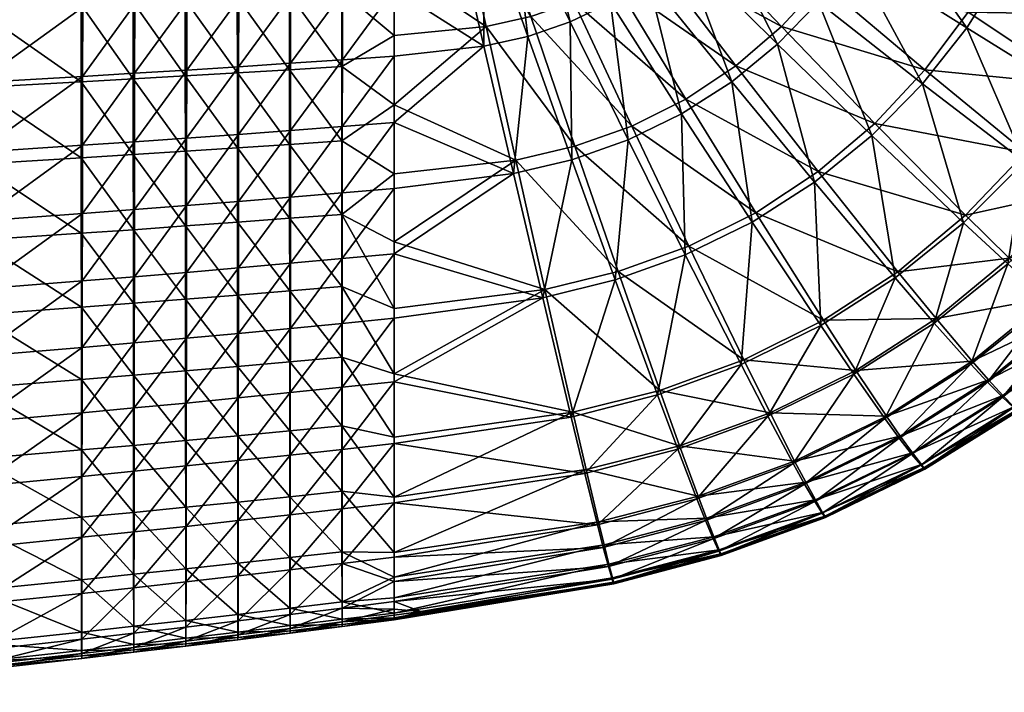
# Model space of a CAD drawing. Header units: millimetres. Extents: x -265 to 265, y -281 to 271.
# Tile 34 of 187: x 144 to 205, y -274 to -233. Entities that reach past the tile are written whole.
import ezdxf

# ---------------------------------------------------------------- set-up
doc = ezdxf.new("R2010")
doc.units = ezdxf.units.MM
doc.header["$MEASUREMENT"] = 0
doc.layers.add('Výchozí', color=7, linetype='Continuous', true_color=0x000000)

msp = doc.modelspace()

# ---------------------------------------------------------------- meshes
at = {"layer": 'Výchozí'}
mesh = msp.add_polyface(dxfattribs=at)
corners = [(195.771, -227.762, 472.457), (187.204, -225.135, 474.362), (193.65, -230.658, 472.5), (197.52, -224.751, 472.399), (188.798, -222.92, 474.309), (198.89, -221.71, 472.325), (190.111, -220.617, 474.247), (199.891, -218.715, 472.237), (191.889, -216.006, 474.1), (191.139, -218.292, 474.177), (200.916, -213.069, 472.025), (192.657, -211.713, 473.928), (199.993, -235.997, 470.16), (191.176, -233.35, 472.525), (196.908, -239.296, 470.129), (202.642, -232.453, 470.162), (204.828, -228.768, 470.136), (206.543, -225.043, 470.083), (207.797, -221.368, 470.002), (209.083, -214.413, 469.768), (209.352, -236.936, 467.288), (211.978, -232.622, 467.33), (214.04, -228.255, 467.324), (215.55, -223.939, 467.272), (217.103, -215.737, 467.041), (215.432, -234.446, 465.589), (212.589, -239.048, 465.502), (212.014, -233.409, 444.943), (212.594, -239.58, 447.121), (209.33, -237.616, 444.832), (202.556, -233.433, 440.779), (206.101, -241.655, 444.631), (199.852, -236.86, 440.602), (204.804, -229.863, 440.875), (206.58, -226.242, 440.899), (214.132, -229.141, 444.974), (207.89, -222.656, 440.865), (209.263, -215.819, 440.67), (215.693, -224.908, 444.936), (193.453, -231.838, 436.989), (196.722, -240.047, 440.338), (190.943, -234.425, 436.767), (195.622, -229.053, 437.136), (197.425, -226.15, 437.216), (198.851, -223.207, 437.237), (199.905, -220.297, 437.21), (201.019, -214.764, 437.057), (188.608, -224.535, 433.747), (189.963, -222.323, 433.811), (191.035, -220.082, 433.829), (191.83, -217.868, 433.811), (192.677, -213.674, 433.703), (209.454, -208.033, 469.422), (210.63, -209.459, 440.899), (214.414, -209.369, 442.712), (206.382, -209.554, 439), (201.657, -209.654, 437.01), (196.438, -209.758, 434.925), (193.641, -209.812, 433.845)]
mesh.append_faces([[corners[k] for k in face] for face in [(0, 1, 2, 2), (3, 4, 0, 0), (5, 6, 3, 3), (7, 8, 9, 9), (7, 9, 5, 5), (10, 11, 8, 8), (10, 8, 7, 7), (12, 2, 13, 13), (12, 13, 14, 14), (15, 0, 2, 2), (15, 2, 12, 12), (16, 3, 0, 0), (16, 0, 15, 15), (17, 5, 3, 3), (17, 3, 16, 16), (18, 7, 5, 5), (18, 5, 17, 17), (19, 10, 7, 7), (19, 7, 18, 18), (20, 15, 12, 12), (21, 16, 15, 15), (21, 15, 20, 20), (22, 17, 16, 16), (22, 16, 21, 21), (23, 18, 17, 17), (24, 19, 18, 18), (25, 21, 20, 20), (25, 20, 26, 26), (27, 28, 29, 29), (30, 29, 31, 31), (30, 31, 32, 32), (33, 27, 29, 29), (33, 29, 30, 30), (34, 35, 27, 27), (34, 27, 33, 33), (36, 35, 34, 34), (37, 38, 36, 36), (39, 32, 40, 40), (39, 40, 41, 41), (42, 30, 32, 32), (42, 32, 39, 39), (43, 33, 30, 30), (43, 30, 42, 42), (44, 34, 33, 33), (44, 33, 43, 43), (45, 36, 34, 34), (45, 34, 44, 44), (46, 37, 36, 36), (46, 36, 45, 45), (47, 42, 39, 39), (48, 43, 42, 42), (49, 44, 43, 43), (50, 45, 44, 44), (50, 44, 49, 49), (51, 46, 45, 45), (51, 45, 50, 50), (10, 19, 52, 52), (37, 53, 54, 54), (53, 37, 55, 55), (56, 55, 46, 46), (46, 51, 57, 57), (46, 57, 56, 56), (37, 46, 55, 55), (58, 57, 51, 51)]])
mesh = msp.add_polyface(dxfattribs=at)
corners = [(182.607, -216.383, 475.619), (174.582, -212.861, 476.37), (181.729, -217.948, 475.667), (183.293, -214.804, 475.566), (175.021, -212.064, 476.356), (183.794, -213.255, 475.51), (175.364, -211.261, 476.339), (184.306, -210.356, 475.389), (175.615, -210.474, 476.318), (183.238, -229.022, 474.431), (176.459, -223.124, 475.785), (180.919, -230.576, 474.443), (185.343, -227.19, 474.403), (179.42, -220.845, 475.745), (178.012, -222.082, 475.771), (187.204, -225.135, 474.362), (180.664, -219.452, 475.71), (188.798, -222.92, 474.309), (190.111, -220.617, 474.247), (191.139, -218.292, 474.177), (191.889, -216.006, 474.1), (192.657, -211.713, 473.928), (185.304, -237.811, 472.511), (178.42, -231.817, 474.434), (181.991, -239.466, 472.465), (188.38, -235.757, 472.529), (191.176, -233.35, 472.525), (193.65, -230.658, 472.5), (195.771, -227.762, 472.457), (197.52, -224.751, 472.399), (198.89, -221.71, 472.325), (193.427, -242.252, 470.069), (196.908, -239.296, 470.129), (190.943, -234.425, 436.767), (193.212, -242.905, 439.983), (188.128, -236.737, 436.466), (180.671, -231.866, 432.926), (185.051, -238.715, 436.088), (181.758, -240.317, 435.636), (178.196, -233.061, 432.57), (182.983, -230.375, 433.223), (185.097, -228.623, 433.458), (186.98, -226.656, 433.632), (193.453, -231.838, 436.989), (188.608, -224.535, 433.747), (189.963, -222.323, 433.811), (195.622, -229.053, 437.136), (191.035, -220.082, 433.829), (197.425, -226.15, 437.216), (177.802, -223.844, 430.179), (179.212, -222.664, 430.341), (180.468, -221.334, 430.461), (181.554, -219.898, 430.542), (182.457, -218.399, 430.587), (183.173, -216.881, 430.603), (183.705, -215.385, 430.594), (191.83, -217.868, 433.811), (184.277, -212.56, 430.528), (192.677, -213.674, 433.703), (167.387, -210.276, 424.555), (187.657, -209.924, 431.608), (177.686, -210.102, 428.051), (181.145, -210.041, 429.265), (184.467, -209.982, 430.45)]
mesh.append_faces([[corners[k] for k in face] for face in [(0, 1, 2, 2), (3, 4, 0, 0), (5, 6, 3, 3), (7, 8, 5, 5), (9, 10, 11, 11), (12, 13, 14, 14), (12, 14, 9, 9), (15, 16, 13, 13), (15, 13, 12, 12), (17, 2, 16, 16), (17, 16, 15, 15), (18, 0, 2, 2), (18, 2, 17, 17), (19, 3, 0, 0), (19, 0, 18, 18), (20, 5, 3, 3), (20, 3, 19, 19), (21, 7, 5, 5), (21, 5, 20, 20), (22, 11, 23, 23), (22, 23, 24, 24), (25, 9, 11, 11), (25, 11, 22, 22), (26, 12, 9, 9), (26, 9, 25, 25), (27, 15, 12, 12), (27, 12, 26, 26), (28, 17, 15, 15), (29, 18, 17, 17), (30, 19, 18, 18), (31, 25, 22, 22), (32, 26, 25, 25), (33, 34, 35, 35), (36, 37, 38, 38), (36, 38, 39, 39), (40, 35, 37, 37), (40, 37, 36, 36), (41, 33, 35, 35), (41, 35, 40, 40), (42, 43, 33, 33), (42, 33, 41, 41), (44, 43, 42, 42), (45, 46, 44, 44), (47, 48, 45, 45), (49, 40, 36, 36), (50, 41, 40, 40), (50, 40, 49, 49), (51, 42, 41, 41), (51, 41, 50, 50), (52, 44, 42, 42), (52, 42, 51, 51), (53, 45, 44, 44), (53, 44, 52, 52), (54, 47, 45, 45), (54, 45, 53, 53), (55, 56, 47, 47), (55, 47, 54, 54), (57, 58, 56, 56), (57, 56, 55, 55), (59, 57, 55, 55), (58, 57, 60, 60), (61, 62, 57, 57), (63, 60, 57, 57)]])
mesh = msp.add_polyface(dxfattribs=at)
corners = [(157.851, -227.411, 426.905), (161.039, -223.051, 426.281), (161.035, -227.254, 427.387), (154.662, -227.563, 426.451), (157.856, -223.178, 425.775), (151.468, -227.71, 426.022), (154.668, -223.301, 425.299), (148.27, -227.853, 425.616), (151.475, -223.42, 424.849), (157.847, -231.623, 428.093), (161.032, -231.439, 428.554), (154.656, -231.803, 427.66), (151.461, -231.977, 427.251), (148.263, -232.146, 426.863), (157.843, -235.811, 429.351), (161.029, -235.6, 429.791), (154.651, -236.017, 428.938), (151.455, -236.216, 428.548), (148.256, -236.41, 428.178), (157.838, -239.972, 430.688), (161.026, -239.736, 431.107), (154.646, -240.202, 430.295), (151.449, -240.426, 429.923), (148.249, -240.644, 429.57), (161.023, -243.837, 432.513), (164.209, -239.492, 431.557), (157.834, -244.097, 432.114), (154.641, -244.351, 431.739), (151.443, -244.597, 431.385), (148.243, -244.837, 431.048), (160.971, -240.585, 471.947), (160.975, -245.131, 470.579), (164.179, -244.889, 470.885), (157.769, -240.8, 471.592), (154.569, -241.01, 471.207), (157.772, -245.369, 470.237), (151.372, -241.217, 470.803), (154.573, -245.602, 469.871), (148.178, -241.418, 470.386), (151.375, -245.83, 469.488), (160.968, -235.995, 473.107), (164.177, -240.367, 472.259), (157.764, -236.186, 472.74), (154.565, -236.373, 472.337), (151.369, -236.557, 471.91), (148.176, -236.737, 471.469), (160.964, -231.355, 474.073), (164.175, -235.802, 473.425), (157.76, -231.52, 473.693), (154.561, -231.683, 473.271), (151.366, -231.844, 472.823), (148.175, -232.001, 472.357), (160.96, -226.674, 474.843), (164.173, -231.188, 474.395), (157.756, -226.813, 474.451), (154.558, -226.951, 474.011), (151.364, -227.087, 473.54), (148.174, -227.221, 473.05), (151.361, -222.294, 474.06)]
mesh.append_faces([[corners[k] for k in face] for face in [(0, 1, 2, 2), (3, 4, 0, 0), (5, 6, 3, 3), (7, 8, 5, 5), (9, 0, 2, 2), (9, 2, 10, 10), (11, 3, 0, 0), (11, 0, 9, 9), (12, 5, 3, 3), (12, 3, 11, 11), (13, 5, 12, 12), (14, 9, 10, 10), (14, 10, 15, 15), (16, 11, 9, 9), (16, 9, 14, 14), (17, 12, 11, 11), (17, 11, 16, 16), (18, 12, 17, 17), (19, 14, 15, 15), (19, 15, 20, 20), (21, 16, 14, 14), (21, 14, 19, 19), (22, 17, 16, 16), (22, 16, 21, 21), (23, 17, 22, 22), (24, 20, 25, 25), (26, 19, 20, 20), (26, 20, 24, 24), (27, 21, 19, 19), (27, 19, 26, 26), (28, 22, 21, 21), (28, 21, 27, 27), (29, 22, 28, 28), (30, 31, 32, 32), (33, 31, 30, 30), (34, 35, 33, 33), (36, 37, 34, 34), (38, 39, 36, 36), (40, 30, 41, 41), (42, 33, 30, 30), (42, 30, 40, 40), (43, 34, 33, 33), (43, 33, 42, 42), (44, 36, 34, 34), (44, 34, 43, 43), (45, 36, 44, 44), (46, 40, 47, 47), (48, 42, 40, 40), (48, 40, 46, 46), (49, 43, 42, 42), (49, 42, 48, 48), (50, 44, 43, 43), (50, 43, 49, 49), (51, 44, 50, 50), (52, 46, 53, 53), (54, 48, 46, 46), (54, 46, 52, 52), (55, 49, 48, 48), (55, 48, 54, 54), (56, 50, 49, 49), (56, 49, 55, 55), (57, 50, 56, 56), (58, 56, 55, 55)]])
mesh = msp.add_polyface(dxfattribs=at)
corners = [(175.78, -232.731, 474.399), (173.016, -224.543, 475.769), (171.176, -224.924, 475.731), (173.035, -233.337, 474.332), (178.42, -231.817, 474.434), (174.786, -223.948, 475.786), (180.919, -230.576, 474.443), (178.492, -240.705, 472.386), (174.859, -241.552, 472.265), (181.991, -239.466, 472.465), (181.145, -248.408, 469.694), (175.596, -233.952, 432.161), (178.299, -241.531, 435.121), (174.723, -242.38, 434.56), (172.906, -234.557, 431.712), (178.196, -233.061, 432.57), (181.758, -240.317, 435.636), (172.872, -226.211, 429.442), (171.075, -226.59, 429.128), (174.608, -225.632, 429.726), (176.26, -224.841, 429.973), (180.671, -231.866, 432.926), (177.802, -223.844, 430.179), (167.387, -225.228, 475.572), (167.387, -229.572, 474.905), (167.387, -233.886, 474.064), (167.387, -238.163, 473.05), (167.387, -242.395, 471.86), (167.387, -243.292, 433.401), (167.387, -239.239, 432.04), (167.387, -235.157, 430.769), (167.387, -231.051, 429.577), (167.387, -226.925, 428.455), (161.035, -227.254, 427.387), (164.216, -222.92, 426.819), (164.214, -227.093, 427.902), (161.032, -231.439, 428.554), (164.212, -231.248, 429.047), (161.029, -235.6, 429.791), (164.211, -235.382, 430.262), (161.026, -239.736, 431.107), (164.209, -239.492, 431.557), (161.023, -243.837, 432.513), (164.208, -243.57, 432.941), (160.971, -240.585, 471.947), (164.179, -244.889, 470.885), (164.177, -240.367, 472.259), (160.968, -235.995, 473.107), (164.175, -235.802, 473.425), (160.964, -231.355, 474.073), (164.173, -231.188, 474.395), (160.96, -226.674, 474.843), (164.171, -226.534, 475.169), (167.387, -222.783, 427.395), (167.387, -246.57, 470.487)]
mesh.append_faces([[corners[k] for k in face] for face in [(0, 1, 2, 2), (0, 2, 3, 3), (4, 5, 1, 1), (4, 1, 0, 0), (6, 5, 4, 4), (7, 0, 3, 3), (7, 3, 8, 8), (9, 4, 0, 0), (9, 0, 7, 7), (10, 7, 8, 8), (11, 12, 13, 13), (11, 13, 14, 14), (15, 16, 12, 12), (15, 12, 11, 11), (17, 11, 14, 14), (17, 14, 18, 18), (19, 15, 11, 11), (19, 11, 17, 17), (20, 21, 15, 15), (20, 15, 19, 19), (22, 21, 20, 20), (2, 23, 24, 24), (3, 25, 26, 26), (8, 26, 27, 27), (3, 24, 25, 25), (2, 24, 3, 3), (8, 3, 26, 26), (13, 28, 29, 29), (14, 30, 31, 31), (18, 31, 32, 32), (14, 29, 30, 30), (14, 13, 29, 29), (18, 14, 31, 31), (33, 34, 35, 35), (36, 33, 35, 35), (36, 35, 37, 37), (38, 36, 37, 37), (38, 37, 39, 39), (40, 38, 39, 39), (40, 39, 41, 41), (42, 41, 43, 43), (44, 45, 46, 46), (47, 46, 48, 48), (49, 48, 50, 50), (51, 50, 52, 52), (53, 32, 35, 35), (31, 30, 39, 39), (31, 39, 37, 37), (29, 28, 43, 43), (29, 43, 41, 41), (30, 29, 41, 41), (30, 41, 39, 39), (32, 31, 37, 37), (32, 37, 35, 35), (46, 27, 26, 26), (25, 24, 50, 50), (25, 50, 48, 48), (24, 23, 52, 52), (24, 52, 50, 50), (26, 25, 48, 48), (26, 48, 46, 46), (45, 54, 27, 27), (46, 45, 27, 27)]])
mesh = msp.add_polyface(dxfattribs=at)
corners = [(148.263, -232.146, 426.863), (148.27, -227.853, 425.616), (151.468, -227.71, 426.022), (141.855, -232.469, 426.141), (141.864, -228.125, 424.86), (129.02, -233.058, 424.864), (129.029, -228.62, 423.529), (116.166, -233.572, 423.768), (116.175, -229.051, 422.397), (148.256, -236.41, 428.178), (151.461, -231.977, 427.251), (141.848, -236.782, 427.488), (129.011, -237.46, 426.263), (116.158, -238.054, 425.202), (148.249, -240.644, 429.57), (151.455, -236.216, 428.548), (141.84, -241.061, 428.911), (129.004, -241.824, 427.734), (116.151, -242.495, 426.707), (148.243, -244.837, 431.048), (151.449, -240.426, 429.923), (141.833, -245.297, 430.418), (128.997, -246.141, 429.286), (116.146, -246.885, 428.293), (148.237, -248.984, 432.627), (151.443, -244.597, 431.385), (141.827, -249.485, 432.024), (128.991, -250.405, 430.934), (116.141, -251.219, 429.971), (141.789, -246.479, 468.303), (148.182, -250.597, 467.596), (148.18, -246.052, 469.096), (128.994, -247.258, 466.773), (141.788, -251.064, 466.855), (116.172, -247.934, 465.36), (128.988, -251.918, 465.426), (148.178, -241.418, 470.386), (151.375, -245.83, 469.488), (141.79, -241.805, 469.541), (129.001, -242.51, 467.909), (116.182, -243.119, 466.404), (148.176, -236.737, 471.469), (151.372, -241.217, 470.803), (141.792, -237.082, 470.572), (129.009, -237.709, 468.838), (116.193, -238.251, 467.244), (148.175, -232.001, 472.357), (151.369, -236.557, 471.91), (141.795, -232.303, 471.406), (129.019, -232.852, 469.571), (116.205, -233.325, 467.89), (148.174, -227.221, 473.05), (151.366, -231.844, 472.823), (141.798, -227.478, 472.045), (129.028, -227.947, 470.109), (116.218, -228.35, 468.342)]
mesh.append_faces([[corners[k] for k in face] for face in [(0, 1, 2, 2), (3, 4, 1, 1), (3, 1, 0, 0), (5, 6, 4, 4), (5, 4, 3, 3), (7, 8, 6, 6), (7, 6, 5, 5), (9, 0, 10, 10), (11, 3, 0, 0), (11, 0, 9, 9), (12, 5, 3, 3), (12, 3, 11, 11), (13, 7, 5, 5), (13, 5, 12, 12), (14, 9, 15, 15), (16, 11, 9, 9), (16, 9, 14, 14), (17, 12, 11, 11), (17, 11, 16, 16), (18, 13, 12, 12), (18, 12, 17, 17), (19, 14, 20, 20), (21, 16, 14, 14), (21, 14, 19, 19), (22, 17, 16, 16), (22, 16, 21, 21), (23, 18, 17, 17), (23, 17, 22, 22), (24, 19, 25, 25), (26, 21, 19, 19), (26, 19, 24, 24), (27, 22, 21, 21), (27, 21, 26, 26), (28, 23, 22, 22), (29, 30, 31, 31), (32, 33, 29, 29), (34, 35, 32, 32), (36, 31, 37, 37), (38, 29, 31, 31), (38, 31, 36, 36), (39, 32, 29, 29), (39, 29, 38, 38), (40, 34, 32, 32), (40, 32, 39, 39), (41, 36, 42, 42), (43, 38, 36, 36), (43, 36, 41, 41), (44, 39, 38, 38), (44, 38, 43, 43), (45, 40, 39, 39), (45, 39, 44, 44), (46, 41, 47, 47), (48, 43, 41, 41), (48, 41, 46, 46), (49, 44, 43, 43), (49, 43, 48, 48), (50, 45, 44, 44), (50, 44, 49, 49), (51, 46, 52, 52), (53, 48, 46, 46), (54, 49, 48, 48), (55, 50, 49, 49), (55, 49, 54, 54)]])
mesh = msp.add_polyface(dxfattribs=at)
corners = [(185.485, -246.844, 469.855), (181.991, -239.466, 472.465), (178.492, -240.705, 472.386), (181.145, -248.408, 469.694), (189.6, -244.786, 469.978), (185.304, -237.811, 472.511), (193.427, -242.252, 470.069), (196.908, -239.296, 470.129), (188.38, -235.757, 472.529), (183.705, -255.71, 466.166), (176.641, -249.503, 469.49), (188.865, -253.836, 466.446), (193.764, -251.397, 466.691), (198.327, -248.413, 466.9), (202.485, -244.945, 467.071), (184.925, -259.111, 463.968), (178.36, -257.051, 465.847), (179.177, -260.571, 463.584), (190.478, -257.091, 464.321), (195.754, -254.477, 464.64), (200.676, -251.288, 464.923), (191.988, -260.056, 461.78), (197.625, -257.283, 462.178), (202.887, -253.912, 462.54), (198.476, -258.513, 460.737), (203.897, -255.065, 461.137), (197.533, -257.439, 448.303), (198.405, -258.639, 449.784), (192.602, -261.479, 449.227), (191.895, -260.203, 447.735), (202.81, -254.099, 448.792), (190.346, -257.296, 445.134), (185.983, -262.371, 447.105), (184.812, -259.319, 444.49), (195.622, -254.705, 445.71), (200.559, -251.566, 446.204), (183.565, -255.988, 442.245), (179.096, -260.807, 443.801), (178.259, -257.349, 441.558), (188.701, -254.12, 442.885), (193.595, -251.718, 443.455), (198.173, -248.798, 443.942), (180.967, -248.912, 438.416), (185.273, -247.37, 439.012), (189.376, -245.362, 439.539), (193.212, -242.905, 439.983), (196.722, -240.047, 440.338), (202.364, -245.416, 444.335), (199.852, -236.86, 440.602), (181.758, -240.317, 435.636), (178.299, -241.531, 435.121), (185.051, -238.715, 436.088), (188.128, -236.737, 436.466), (190.943, -234.425, 436.767)]
mesh.append_faces([[corners[k] for k in face] for face in [(0, 1, 2, 2), (0, 2, 3, 3), (4, 5, 1, 1), (4, 1, 0, 0), (6, 5, 4, 4), (7, 8, 6, 6), (9, 3, 10, 10), (11, 0, 3, 3), (11, 3, 9, 9), (12, 4, 0, 0), (12, 0, 11, 11), (13, 6, 4, 4), (13, 4, 12, 12), (14, 7, 6, 6), (14, 6, 13, 13), (15, 9, 16, 16), (15, 16, 17, 17), (18, 11, 9, 9), (18, 9, 15, 15), (19, 12, 11, 11), (19, 11, 18, 18), (20, 13, 12, 12), (20, 12, 19, 19), (21, 18, 15, 15), (22, 19, 18, 18), (22, 18, 21, 21), (23, 20, 19, 19), (23, 19, 22, 22), (24, 22, 21, 21), (25, 22, 24, 24), (26, 27, 28, 28), (26, 28, 29, 29), (30, 27, 26, 26), (31, 32, 33, 33), (34, 26, 29, 29), (34, 29, 31, 31), (35, 30, 26, 26), (35, 26, 34, 34), (36, 33, 37, 37), (36, 37, 38, 38), (39, 31, 33, 33), (39, 33, 36, 36), (40, 34, 31, 31), (40, 31, 39, 39), (41, 35, 34, 34), (41, 34, 40, 40), (42, 36, 38, 38), (43, 39, 36, 36), (43, 36, 42, 42), (44, 40, 39, 39), (44, 39, 43, 43), (45, 41, 40, 40), (45, 40, 44, 44), (46, 47, 41, 41), (46, 41, 45, 45), (48, 47, 46, 46), (49, 43, 42, 42), (49, 42, 50, 50), (51, 44, 43, 43), (51, 43, 49, 49), (52, 45, 44, 44), (52, 44, 51, 51), (53, 46, 45, 45)]])
mesh = msp.add_polyface(dxfattribs=at)
corners = [(206.177, -241.083, 467.201), (199.993, -235.997, 470.16), (196.908, -239.296, 470.129), (202.485, -244.945, 467.071), (209.352, -236.936, 467.288), (205.165, -247.588, 465.164), (198.327, -248.413, 466.9), (200.676, -251.288, 464.923), (209.154, -243.47, 465.359), (212.589, -239.048, 465.502), (207.694, -250.007, 462.858), (202.887, -253.912, 462.54), (211.971, -245.663, 463.124), (203.897, -255.065, 461.137), (197.625, -257.283, 462.178), (208.853, -251.072, 461.493), (213.265, -246.634, 461.793), (204.782, -256.025, 459.54), (198.476, -258.513, 460.737), (199.219, -259.536, 459.104), (209.872, -251.964, 459.929), (205.445, -256.709, 457.725), (199.772, -260.263, 457.264), (210.64, -252.604, 458.135), (205.641, -256.91, 456.742), (199.934, -260.477, 456.274), (210.869, -252.795, 457.156), (205.711, -256.989, 455.728), (199.991, -260.559, 455.255), (210.953, -252.871, 456.143), (205.64, -256.935, 454.732), (199.929, -260.5, 454.262), (210.875, -252.826, 455.138), (205.433, -256.761, 453.735), (199.753, -260.312, 453.267), (210.639, -252.668, 454.134), (204.747, -256.13, 451.905), (199.173, -259.631, 451.432), (209.854, -252.095, 452.301), (203.839, -255.21, 450.267), (198.405, -258.639, 449.784), (208.817, -251.256, 450.665), (202.81, -254.099, 448.792), (207.642, -250.244, 449.194), (211.954, -245.966, 449.503), (205.079, -247.937, 446.606), (200.559, -251.566, 446.204), (209.11, -243.906, 446.912), (202.364, -245.416, 444.335), (198.173, -248.798, 443.942), (206.101, -241.655, 444.631), (209.33, -237.616, 444.832), (199.852, -236.86, 440.602)]
mesh.append_faces([[corners[k] for k in face] for face in [(0, 1, 2, 2), (0, 2, 3, 3), (4, 1, 0, 0), (5, 3, 6, 6), (5, 6, 7, 7), (8, 0, 3, 3), (8, 3, 5, 5), (9, 4, 0, 0), (9, 0, 8, 8), (10, 5, 7, 7), (10, 7, 11, 11), (12, 8, 5, 5), (12, 5, 10, 10), (13, 11, 14, 14), (15, 10, 11, 11), (15, 11, 13, 13), (16, 10, 15, 15), (17, 13, 18, 18), (17, 18, 19, 19), (20, 15, 13, 13), (20, 13, 17, 17), (21, 17, 19, 19), (21, 19, 22, 22), (23, 20, 17, 17), (23, 17, 21, 21), (24, 21, 22, 22), (24, 22, 25, 25), (26, 23, 21, 21), (26, 21, 24, 24), (27, 24, 25, 25), (27, 25, 28, 28), (29, 26, 24, 24), (29, 24, 27, 27), (30, 27, 28, 28), (30, 28, 31, 31), (32, 29, 27, 27), (32, 27, 30, 30), (33, 30, 31, 31), (33, 31, 34, 34), (35, 32, 30, 30), (35, 30, 33, 33), (36, 33, 34, 34), (36, 34, 37, 37), (38, 35, 33, 33), (38, 33, 36, 36), (39, 36, 37, 37), (39, 37, 40, 40), (41, 38, 36, 36), (41, 36, 39, 39), (42, 39, 40, 40), (43, 41, 39, 39), (43, 39, 42, 42), (44, 41, 43, 43), (45, 43, 42, 42), (45, 42, 46, 46), (47, 44, 43, 43), (47, 43, 45, 45), (48, 45, 46, 46), (48, 46, 49, 49), (50, 47, 45, 45), (50, 45, 48, 48), (51, 47, 50, 50), (52, 50, 48, 48)]])
mesh = msp.add_polyface(dxfattribs=at)
corners = [(157.83, -248.181, 433.644), (157.834, -244.097, 432.114), (161.023, -243.837, 432.513), (154.636, -248.456, 433.287), (154.641, -244.351, 431.739), (151.438, -248.723, 432.949), (151.443, -244.597, 431.385), (148.237, -248.984, 432.627), (157.826, -252.211, 435.3), (161.02, -247.898, 434.024), (154.631, -252.506, 434.96), (151.433, -252.794, 434.637), (148.231, -253.074, 434.329), (157.822, -256.168, 437.113), (161.017, -251.908, 435.661), (154.626, -256.483, 436.788), (151.427, -256.789, 436.479), (148.226, -257.088, 436.183), (157.818, -260.023, 439.128), (161.014, -255.846, 437.456), (161.011, -259.683, 439.456), (154.622, -260.355, 438.818), (151.422, -260.679, 438.521), (148.22, -260.995, 438.236), (157.813, -263.715, 441.423), (161.008, -263.359, 441.735), (154.617, -264.064, 441.125), (151.417, -264.405, 440.838), (157.789, -262.568, 462.381), (160.991, -265.98, 459.791), (160.988, -262.241, 462.668), (157.785, -258.495, 464.795), (160.984, -258.19, 465.097), (154.585, -258.793, 464.483), (154.59, -262.889, 462.087), (151.386, -259.085, 464.165), (151.391, -263.203, 461.79), (148.188, -259.37, 463.845), (157.781, -254.235, 466.872), (160.981, -253.952, 467.187), (154.581, -254.512, 466.541), (151.383, -254.782, 466.202), (148.185, -255.046, 465.858), (157.776, -249.849, 468.673), (160.978, -249.588, 469.001), (154.577, -250.104, 468.325), (151.379, -250.353, 467.964), (148.182, -250.597, 467.596), (157.772, -245.369, 470.237), (160.975, -245.131, 470.579), (154.573, -245.602, 469.871), (151.375, -245.83, 469.488), (148.18, -246.052, 469.096), (157.769, -240.8, 471.592), (154.569, -241.01, 471.207), (151.372, -241.217, 470.803)]
mesh.append_faces([[corners[k] for k in face] for face in [(0, 1, 2, 2), (3, 4, 1, 1), (3, 1, 0, 0), (5, 6, 4, 4), (5, 4, 3, 3), (7, 6, 5, 5), (8, 0, 9, 9), (10, 3, 0, 0), (10, 0, 8, 8), (11, 5, 3, 3), (11, 3, 10, 10), (12, 5, 11, 11), (13, 8, 14, 14), (15, 10, 8, 8), (15, 8, 13, 13), (16, 11, 10, 10), (16, 10, 15, 15), (17, 11, 16, 16), (18, 13, 19, 19), (18, 19, 20, 20), (21, 15, 13, 13), (21, 13, 18, 18), (22, 16, 15, 15), (22, 15, 21, 21), (23, 16, 22, 22), (24, 18, 20, 20), (24, 20, 25, 25), (26, 21, 18, 18), (26, 18, 24, 24), (27, 22, 21, 21), (27, 21, 26, 26), (28, 29, 30, 30), (31, 28, 30, 30), (31, 30, 32, 32), (33, 34, 28, 28), (33, 28, 31, 31), (35, 36, 34, 34), (35, 34, 33, 33), (37, 36, 35, 35), (38, 31, 32, 32), (38, 32, 39, 39), (40, 33, 31, 31), (40, 31, 38, 38), (41, 35, 33, 33), (41, 33, 40, 40), (42, 35, 41, 41), (43, 38, 39, 39), (43, 39, 44, 44), (45, 40, 38, 38), (45, 38, 43, 43), (46, 41, 40, 40), (46, 40, 45, 45), (47, 41, 46, 46), (48, 43, 44, 44), (48, 44, 49, 49), (50, 45, 43, 43), (50, 43, 48, 48), (51, 46, 45, 45), (51, 45, 50, 50), (52, 46, 51, 51), (53, 48, 49, 49), (54, 50, 48, 48), (55, 51, 50, 50)]])
mesh = msp.add_polyface(dxfattribs=at)
corners = [(181.145, -248.408, 469.694), (174.859, -241.552, 472.265), (176.641, -249.503, 469.49), (183.705, -255.71, 466.166), (178.36, -257.051, 465.847), (180.967, -248.912, 438.416), (178.259, -257.349, 441.558), (176.515, -250.015, 437.772), (178.299, -241.531, 435.121), (174.723, -242.38, 434.56), (167.387, -246.57, 470.487), (167.387, -250.674, 468.915), (167.387, -242.395, 471.86), (167.387, -254.689, 467.125), (167.387, -262.28, 462.712), (179.177, -260.571, 463.584), (167.387, -258.577, 465.077), (167.387, -265.679, 459.929), (179.939, -263.783, 460.901), (167.387, -262.615, 442.409), (179.096, -260.807, 443.801), (179.88, -263.978, 446.431), (167.387, -258.974, 440.171), (167.387, -255.175, 438.213), (167.387, -251.275, 436.462), (167.387, -247.308, 434.867), (167.387, -243.292, 433.401), (161.02, -247.898, 434.024), (161.023, -243.837, 432.513), (164.208, -243.57, 432.941), (164.206, -247.609, 434.431), (157.83, -248.181, 433.644), (161.017, -251.908, 435.661), (164.204, -251.597, 436.048), (157.826, -252.211, 435.3), (161.014, -255.846, 437.456), (164.202, -255.516, 437.823), (157.822, -256.168, 437.113), (161.011, -259.683, 439.456), (164.2, -259.335, 439.803), (161.008, -263.359, 441.735), (164.199, -262.994, 442.064), (160.988, -262.241, 462.668), (164.189, -265.621, 460.061), (164.188, -261.906, 462.946), (160.984, -258.19, 465.097), (164.186, -257.878, 465.383), (160.981, -253.952, 467.187), (164.183, -253.663, 467.48), (160.978, -249.588, 469.001), (164.181, -249.322, 469.302), (160.975, -245.131, 470.579), (164.179, -244.889, 470.885)]
mesh.append_faces([[corners[k] for k in face] for face in [(0, 1, 2, 2), (3, 2, 4, 4), (5, 6, 7, 7), (8, 5, 7, 7), (8, 7, 9, 9), (2, 1, 10, 10), (2, 10, 11, 11), (1, 12, 10, 10), (2, 11, 13, 13), (14, 15, 4, 4), (14, 4, 16, 16), (4, 13, 16, 16), (17, 18, 15, 15), (17, 15, 14, 14), (4, 2, 13, 13), (19, 20, 21, 21), (20, 19, 22, 22), (20, 22, 6, 6), (6, 22, 23, 23), (7, 24, 25, 25), (7, 23, 24, 24), (9, 25, 26, 26), (7, 6, 23, 23), (7, 25, 9, 9), (27, 28, 29, 29), (27, 29, 30, 30), (31, 28, 27, 27), (32, 27, 30, 30), (32, 30, 33, 33), (34, 27, 32, 32), (35, 32, 33, 33), (35, 33, 36, 36), (37, 32, 35, 35), (38, 35, 36, 36), (38, 36, 39, 39), (40, 38, 39, 39), (40, 39, 41, 41), (42, 43, 44, 44), (45, 42, 44, 44), (45, 44, 46, 46), (47, 45, 46, 46), (47, 46, 48, 48), (49, 47, 48, 48), (49, 48, 50, 50), (51, 49, 50, 50), (51, 50, 52, 52), (26, 25, 30, 30), (26, 30, 29, 29), (24, 23, 36, 36), (24, 36, 33, 33), (22, 19, 41, 41), (22, 41, 39, 39), (23, 22, 39, 39), (23, 39, 36, 36), (25, 24, 33, 33), (25, 33, 30, 30), (16, 13, 48, 48), (16, 48, 46, 46), (11, 10, 52, 52), (11, 52, 50, 50), (13, 11, 50, 50), (13, 50, 48, 48), (14, 16, 46, 46), (14, 46, 44, 44)]])
mesh = msp.add_polyface(dxfattribs=at)
corners = [(148.231, -253.074, 434.329), (148.237, -248.984, 432.627), (151.438, -248.723, 432.949), (141.821, -253.613, 433.749), (141.827, -249.485, 432.024), (128.985, -254.606, 432.698), (148.226, -257.088, 436.183), (151.433, -252.794, 434.637), (141.815, -257.663, 435.625), (128.981, -258.725, 434.606), (148.22, -260.995, 438.236), (151.427, -256.789, 436.479), (141.811, -261.605, 437.696), (128.978, -262.732, 436.705), (148.215, -264.738, 440.562), (151.422, -260.679, 438.521), (141.806, -265.38, 440.037), (128.975, -266.57, 439.068), (148.21, -268.183, 443.29), (151.417, -264.405, 440.838), (141.802, -268.857, 442.775), (128.973, -270.11, 441.82), (148.206, -270.993, 446.65), (151.413, -267.834, 443.559), (141.798, -271.7, 446.143), (128.972, -273.018, 445.2), (148.204, -271.885, 448.664), (151.408, -270.628, 446.913), (141.797, -272.607, 448.166), (128.971, -273.955, 447.238), (148.202, -272.182, 450.811), (151.406, -271.512, 448.922), (141.795, -272.909, 450.32), (128.971, -274.266, 449.404), (148.201, -272.032, 451.962), (151.403, -271.807, 451.064), (141.795, -272.755, 451.472), (128.971, -274.102, 450.557), (148.2, -271.688, 453.093), (151.402, -271.66, 452.214), (141.794, -272.401, 452.603), (128.972, -273.731, 451.684), (148.198, -270.563, 455.219), (151.401, -271.32, 453.346), (141.793, -271.251, 454.719), (128.972, -272.53, 453.778), (148.194, -267.343, 458.688), (151.399, -270.208, 455.475), (141.791, -267.978, 458.147), (128.973, -269.155, 457.121), (148.19, -263.509, 461.493), (151.395, -267.013, 458.963), (141.789, -264.099, 460.903), (148.188, -259.37, 463.845), (151.391, -263.203, 461.79), (141.788, -259.918, 463.205), (148.185, -255.046, 465.858), (151.386, -259.085, 464.165), (141.788, -255.554, 465.168), (128.983, -256.483, 463.841), (148.182, -250.597, 467.596), (151.383, -254.782, 466.202), (141.788, -251.064, 466.855), (128.988, -251.918, 465.426), (148.18, -246.052, 469.096), (151.379, -250.353, 467.964), (141.789, -246.479, 468.303)]
mesh.append_faces([[corners[k] for k in face] for face in [(0, 1, 2, 2), (3, 4, 1, 1), (3, 1, 0, 0), (5, 4, 3, 3), (6, 0, 7, 7), (8, 3, 0, 0), (8, 0, 6, 6), (9, 3, 8, 8), (10, 6, 11, 11), (12, 8, 6, 6), (12, 6, 10, 10), (13, 8, 12, 12), (14, 10, 15, 15), (16, 12, 10, 10), (16, 10, 14, 14), (17, 12, 16, 16), (18, 14, 19, 19), (20, 16, 14, 14), (20, 14, 18, 18), (21, 16, 20, 20), (22, 18, 23, 23), (24, 20, 18, 18), (24, 18, 22, 22), (25, 20, 24, 24), (26, 22, 27, 27), (28, 24, 22, 22), (28, 22, 26, 26), (29, 24, 28, 28), (30, 26, 31, 31), (32, 28, 26, 26), (32, 26, 30, 30), (33, 28, 32, 32), (34, 30, 35, 35), (36, 32, 30, 30), (36, 30, 34, 34), (37, 32, 36, 36), (38, 34, 39, 39), (40, 36, 34, 34), (40, 34, 38, 38), (41, 36, 40, 40), (42, 38, 43, 43), (44, 40, 38, 38), (44, 38, 42, 42), (45, 40, 44, 44), (46, 42, 47, 47), (48, 44, 42, 42), (48, 42, 46, 46), (49, 44, 48, 48), (50, 46, 51, 51), (52, 48, 46, 46), (52, 46, 50, 50), (53, 50, 54, 54), (55, 52, 50, 50), (55, 50, 53, 53), (56, 53, 57, 57), (58, 55, 53, 53), (58, 53, 56, 56), (59, 55, 58, 58), (60, 56, 61, 61), (62, 58, 56, 56), (62, 56, 60, 60), (63, 58, 62, 62), (64, 60, 65, 65), (66, 62, 60, 60)]])
mesh = msp.add_polyface(dxfattribs=at)
corners = [(186.065, -262.21, 461.353), (184.925, -259.111, 463.968), (179.177, -260.571, 463.584), (179.939, -263.783, 460.901), (191.988, -260.056, 461.78), (186.581, -263.57, 459.837), (180.283, -265.196, 459.353), (192.674, -261.355, 460.301), (198.476, -258.513, 460.737), (187.027, -264.703, 458.134), (180.58, -266.379, 457.618), (193.27, -262.435, 458.632), (199.219, -259.536, 459.104), (187.356, -265.514, 456.236), (180.798, -267.231, 455.688), (193.711, -263.204, 456.764), (199.772, -260.263, 457.264), (187.451, -265.756, 455.222), (180.861, -267.489, 454.66), (193.839, -263.431, 455.763), (199.934, -260.477, 456.274), (187.483, -265.853, 454.181), (180.881, -267.596, 453.602), (193.883, -263.52, 454.735), (199.991, -260.559, 455.255), (187.443, -265.791, 453.176), (180.854, -267.536, 452.583), (193.831, -263.458, 453.739), (199.929, -260.5, 454.262), (187.336, -265.583, 452.165), (180.783, -267.32, 451.557), (193.689, -263.258, 452.74), (199.753, -260.312, 453.267), (186.984, -264.823, 450.292), (180.549, -266.53, 449.656), (193.222, -262.536, 450.89), (199.173, -259.631, 451.432), (186.517, -263.713, 448.61), (180.237, -265.373, 447.95), (192.602, -261.479, 449.227), (198.405, -258.639, 449.784), (185.983, -262.371, 447.105), (179.88, -263.978, 446.431), (191.895, -260.203, 447.735), (184.812, -259.319, 444.49), (179.096, -260.807, 443.801), (190.346, -257.296, 445.134)]
mesh.append_faces([[corners[k] for k in face] for face in [(0, 1, 2, 2), (0, 2, 3, 3), (4, 1, 0, 0), (5, 0, 3, 3), (5, 3, 6, 6), (7, 4, 0, 0), (7, 0, 5, 5), (8, 4, 7, 7), (9, 5, 6, 6), (9, 6, 10, 10), (11, 7, 5, 5), (11, 5, 9, 9), (12, 8, 7, 7), (12, 7, 11, 11), (13, 9, 10, 10), (13, 10, 14, 14), (15, 11, 9, 9), (15, 9, 13, 13), (16, 12, 11, 11), (16, 11, 15, 15), (17, 13, 14, 14), (17, 14, 18, 18), (19, 15, 13, 13), (19, 13, 17, 17), (20, 16, 15, 15), (20, 15, 19, 19), (21, 17, 18, 18), (21, 18, 22, 22), (23, 19, 17, 17), (23, 17, 21, 21), (24, 20, 19, 19), (24, 19, 23, 23), (25, 21, 22, 22), (25, 22, 26, 26), (27, 23, 21, 21), (27, 21, 25, 25), (28, 24, 23, 23), (28, 23, 27, 27), (29, 25, 26, 26), (29, 26, 30, 30), (31, 27, 25, 25), (31, 25, 29, 29), (32, 28, 27, 27), (32, 27, 31, 31), (33, 29, 30, 30), (33, 30, 34, 34), (35, 31, 29, 29), (35, 29, 33, 33), (36, 32, 31, 31), (36, 31, 35, 35), (37, 33, 34, 34), (37, 34, 38, 38), (39, 35, 33, 33), (39, 33, 37, 37), (40, 36, 35, 35), (40, 35, 39, 39), (41, 37, 38, 38), (41, 38, 42, 42), (43, 39, 37, 37), (43, 37, 41, 41), (44, 41, 42, 42), (44, 42, 45, 45), (46, 43, 41, 41)]])
mesh = msp.add_polyface(dxfattribs=at)
corners = [(148.215, -264.738, 440.562), (151.422, -260.679, 438.521), (151.417, -264.405, 440.838), (157.81, -267.111, 444.124), (157.813, -263.715, 441.423), (161.008, -263.359, 441.735), (161.004, -266.738, 444.422), (154.612, -267.477, 443.836), (154.617, -264.064, 441.125), (151.413, -267.834, 443.559), (148.21, -268.183, 443.29), (157.806, -269.873, 447.461), (161.001, -269.483, 447.747), (154.608, -270.254, 447.183), (151.408, -270.628, 446.913), (148.206, -270.993, 446.65), (157.804, -270.742, 449.456), (161, -270.345, 449.734), (154.605, -271.131, 449.186), (151.406, -271.512, 448.922), (148.204, -271.885, 448.664), (157.802, -271.032, 451.587), (160.998, -270.633, 451.856), (154.604, -271.423, 451.323), (151.403, -271.807, 451.064), (148.202, -272.182, 450.811), (157.801, -270.89, 452.733), (160.997, -270.493, 452.999), (154.602, -271.279, 452.471), (151.402, -271.66, 452.214), (148.201, -272.032, 451.962), (157.8, -270.56, 453.864), (160.997, -270.168, 454.128), (154.601, -270.944, 453.603), (151.401, -271.32, 453.346), (148.2, -271.688, 453.093), (157.797, -269.473, 455.997), (160.995, -269.094, 456.262), (154.599, -269.844, 455.735), (151.399, -270.208, 455.475), (148.198, -270.563, 455.219), (157.793, -266.332, 459.516), (160.991, -265.98, 459.791), (154.594, -266.677, 459.24), (151.395, -267.013, 458.963), (148.194, -267.343, 458.688), (157.789, -262.568, 462.381), (154.59, -262.889, 462.087), (151.391, -263.203, 461.79), (148.19, -263.509, 461.493)]
mesh.append_faces([[corners[k] for k in face] for face in [(0, 1, 2, 2), (3, 4, 5, 5), (3, 5, 6, 6), (7, 8, 4, 4), (7, 4, 3, 3), (9, 2, 8, 8), (9, 8, 7, 7), (10, 2, 9, 9), (11, 3, 6, 6), (11, 6, 12, 12), (13, 7, 3, 3), (13, 3, 11, 11), (14, 9, 7, 7), (14, 7, 13, 13), (15, 9, 14, 14), (16, 11, 12, 12), (16, 12, 17, 17), (18, 13, 11, 11), (18, 11, 16, 16), (19, 14, 13, 13), (19, 13, 18, 18), (20, 14, 19, 19), (21, 16, 17, 17), (21, 17, 22, 22), (23, 18, 16, 16), (23, 16, 21, 21), (24, 19, 18, 18), (24, 18, 23, 23), (25, 19, 24, 24), (26, 21, 22, 22), (26, 22, 27, 27), (28, 23, 21, 21), (28, 21, 26, 26), (29, 24, 23, 23), (29, 23, 28, 28), (30, 24, 29, 29), (31, 26, 27, 27), (31, 27, 32, 32), (33, 28, 26, 26), (33, 26, 31, 31), (34, 29, 28, 28), (34, 28, 33, 33), (35, 29, 34, 34), (36, 31, 32, 32), (36, 32, 37, 37), (38, 33, 31, 31), (38, 31, 36, 36), (39, 34, 33, 33), (39, 33, 38, 38), (40, 34, 39, 39), (41, 36, 37, 37), (41, 37, 42, 42), (43, 38, 36, 36), (43, 36, 41, 41), (44, 39, 38, 38), (44, 38, 43, 43), (45, 39, 44, 44), (46, 41, 42, 42), (47, 43, 41, 41), (47, 41, 46, 46), (48, 44, 43, 43), (48, 43, 47, 47), (49, 44, 48, 48)]])
mesh = msp.add_polyface(dxfattribs=at)
corners = [(167.387, -267.188, 458.333), (180.283, -265.196, 459.353), (179.939, -263.783, 460.901), (167.387, -265.679, 459.929), (167.387, -269.397, 454.56), (180.798, -267.231, 455.688), (180.58, -266.379, 457.618), (167.387, -268.463, 456.546), (167.387, -269.685, 453.501), (180.861, -267.489, 454.66), (169.039, -269.307, 450.455), (167.387, -269.753, 451.359), (167.387, -269.525, 450.301), (180.783, -267.32, 451.557), (180.854, -267.536, 452.583), (167.387, -269.159, 449.298), (167.387, -268.677, 448.343), (167.387, -267.445, 446.6), (180.237, -265.373, 447.95), (180.549, -266.53, 449.656), (167.387, -265.965, 445.059), (179.88, -263.978, 446.431), (167.387, -262.615, 442.409), (161.004, -266.738, 444.422), (161.008, -263.359, 441.735), (164.199, -262.994, 442.064), (164.197, -266.357, 444.734), (161.001, -269.483, 447.747), (164.195, -269.086, 448.042), (161, -270.345, 449.734), (164.194, -269.94, 450.018), (160.998, -270.633, 451.856), (164.193, -270.226, 452.131), (160.997, -270.493, 452.999), (164.193, -270.089, 453.27), (160.997, -270.168, 454.128), (164.192, -269.768, 454.396), (160.995, -269.094, 456.262), (164.191, -268.708, 456.526), (160.991, -265.98, 459.791), (164.189, -265.621, 460.061), (160.988, -262.241, 462.668), (167.387, -269.811, 452.411), (167.387, -262.28, 462.712), (164.188, -261.906, 462.946), (180.881, -267.596, 453.602)]
mesh.append_faces([[corners[k] for k in face] for face in [(0, 1, 2, 2), (0, 2, 3, 3), (4, 5, 6, 6), (4, 6, 7, 7), (8, 9, 5, 5), (8, 5, 4, 4), (7, 6, 1, 1), (7, 1, 0, 0), (10, 11, 12, 12), (10, 13, 14, 14), (10, 12, 15, 15), (10, 15, 16, 16), (17, 18, 19, 19), (17, 19, 16, 16), (20, 21, 18, 18), (20, 18, 17, 17), (16, 19, 13, 13), (16, 13, 10, 10), (22, 21, 20, 20), (23, 24, 25, 25), (23, 25, 26, 26), (27, 23, 26, 26), (27, 26, 28, 28), (29, 27, 28, 28), (29, 28, 30, 30), (31, 29, 30, 30), (31, 30, 32, 32), (33, 31, 32, 32), (33, 32, 34, 34), (35, 33, 34, 34), (35, 34, 36, 36), (37, 35, 36, 36), (37, 36, 38, 38), (39, 37, 38, 38), (39, 38, 40, 40), (41, 39, 40, 40), (26, 20, 17, 17), (28, 16, 15, 15), (30, 15, 12, 12), (28, 17, 16, 16), (22, 20, 26, 26), (22, 26, 25, 25), (17, 28, 26, 26), (15, 30, 28, 28), (30, 12, 11, 11), (32, 11, 42, 42), (8, 4, 36, 36), (8, 36, 34, 34), (42, 8, 34, 34), (42, 34, 32, 32), (38, 7, 0, 0), (3, 43, 44, 44), (3, 44, 40, 40), (40, 0, 3, 3), (4, 7, 38, 38), (4, 38, 36, 36), (38, 0, 40, 40), (11, 32, 30, 30), (45, 9, 8, 8), (45, 8, 42, 42), (14, 45, 42, 42), (14, 42, 11, 11), (14, 11, 10, 10)]])

doc.saveas('drawing.dxf')
